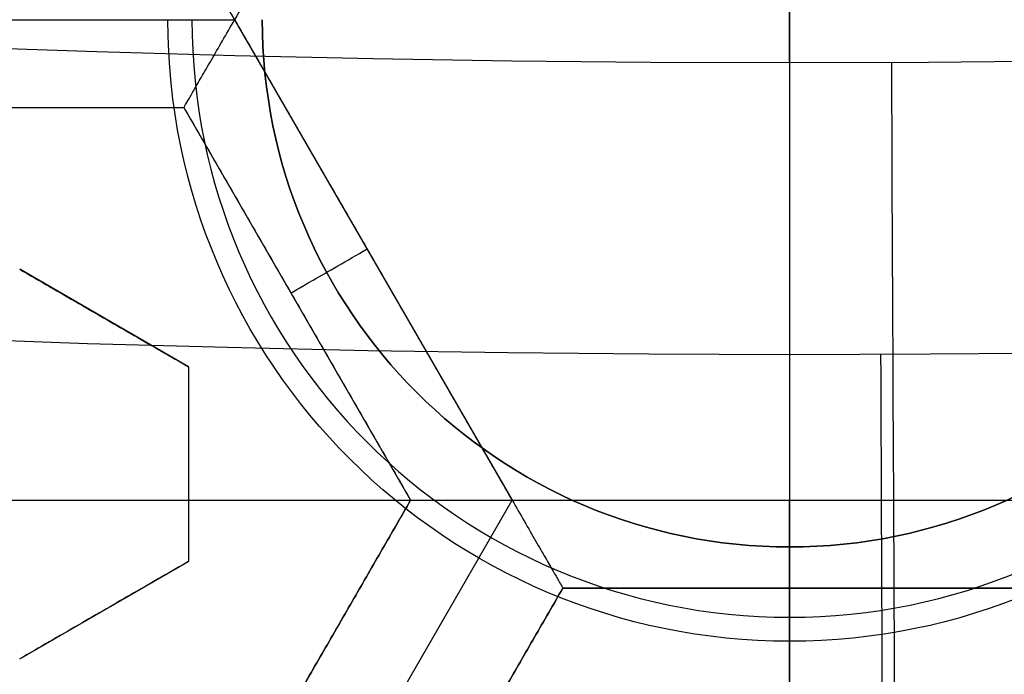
# Model space of a CAD drawing. Header units: centimetres. Extents: x -14.2 to 14.2, y -23.9 to 0.
# Tile 39 of 256: x -0.1095 to 0.0305, y -23.1431 to -23.05. Entities that reach past the tile are written whole.
import ezdxf

# ---------------------------------------------------------------- set-up
doc = ezdxf.new("R2010")
doc.units = ezdxf.units.CM
doc.layers.add('Default', color=7, linetype='Continuous', true_color=0x000000)

# ---------------------------------------------------------------- blocks, each defined once
blk = doc.blocks.new('Block 10')
at = {"layer": 'Default'}
for p, q in [((0, -11.9, 20.75), (0, -11.9, 23.15)), ((0, -12.75, 22.1), (0, -12.75, 23.15)), ((0, -13.369615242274, 22.25000000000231), (0, -12.8500000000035, 23.15000000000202)), ((0, -16.08611150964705, 22.84213009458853), (0, -16.30510174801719, 23.09761870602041)), ((0, -16.65, 23.05), (0, -16.65, 23.15))]:
    blk.add_line(p, q, dxfattribs=at)
at = {"layer": 'Default', "extrusion": (-1, 0, 0)}
blk.add_arc((61.21250000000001, 20), 49.6625, 176.4718766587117, 180, dxfattribs=at)
at = {"layer": 'Default', "extrusion": (0, -1, 0)}
for centre, radius in [((0, 20, 11.64412469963), 3.056153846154), ((0, 20, 11.74393517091), 3.15), ((0, 20, 12.75), 3.15), ((0, 20, 12.8), 3.149999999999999), ((0, 20, 12.85), 3.15)]:
    blk.add_arc(centre, radius, 0, 180, dxfattribs=at)
at = {"layer": 'Default', "extrusion": (-0.9999887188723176, 0, 0.004749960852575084)}
blk.add_arc((11.74393517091, 23.04977437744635, 0.09499921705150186), 0.1, 90, 176.4718766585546, dxfattribs=at)
at = {"layer": 'Default', "extrusion": (0, 1, 0)}
for centre, radius in [((0, 20, -11.821967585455), 3.149999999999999), ((0, 20, -11.9), 3.15), ((0, 20, -16.30510174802), 3.097618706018), ((3.552713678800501e-16, 20, -16.41899023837), 3.15), ((0, 20, -16.534495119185), 3.149999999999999), ((0, 20, -16.65), 3.15)]:
    blk.add_arc(centre, radius, 0, 180, dxfattribs=at)
at = {"layer": 'Default', "extrusion": (-0.9999912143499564, 0, 0.004191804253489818)}
blk.add_arc((16.41899023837, 22.99982428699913, 0.08383608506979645), 0.15, 90, 139.3987053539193, dxfattribs=at)

msp = doc.modelspace()

# ---------------------------------------------------------------- linework, layer by layer
at = {"layer": 'Default'}
for p, q in [((0, -22.90623714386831, -3.145), (0, -23.19376285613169, -3.145)), ((0, -22.975, -3.0575), (0, -23.125, -3.0575)), ((0, -22.98164025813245, -4.3525), (0, -23.118359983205, -4.3525)), ((-0.1578669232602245, -23.050002, -4.352499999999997), (-0.07893606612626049, -23.050002, -4.352499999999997)), ((-0.07893548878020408, -23.05000099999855, -4.352499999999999), (-0.03946841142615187, -23.11835998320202, -4.352499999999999)), ((0, -23.05, -2.929107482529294), (0, -23.14872689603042, -2.96504113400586)), ((-0.1506506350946, -23.0625, -4.306251), (-0.08615063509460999, -23.0625, -4.306251)), ((-0.08615063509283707, -23.06249999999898, -4.306251), (-0.05390042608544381, -23.11835900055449, -4.306251)), ((-0.08615063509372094, -23.06249999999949, -4.340002), (-0.05390021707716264, -23.1183593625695, -4.340002)), ((-0.08550000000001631, -23.09936344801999, -2.994627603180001), (-0.109499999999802, -23.08550704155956, -2.994627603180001)), ((-0.07002542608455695, -23.09042968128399, -4.340002), (-0.07002542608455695, -23.09042968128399, -4.2725)), ((-0.09749999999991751, -23.09243524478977, -3.021018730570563), (-0.09749999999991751, -23.09243524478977, -2.967809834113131)), ((-0.0855, -23.09936344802, -2.994627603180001), (-0.0855, -23.12707626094, -2.994627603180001)), ((-0.0855, -23.11321985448, -3.021018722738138), (-0.0855, -23.11321985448, -2.967809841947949)), ((-0.1829006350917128, -23.118358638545, -4.2725), (-0.05390063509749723, -23.118358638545, -4.2725)), ((-0.0539006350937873, -23.11835863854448, -4.306251), (-0.08615063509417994, -23.17421727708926, -4.306251)), ((-0.07893111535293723, -23.18671642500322, -4.3525), (-0.03946634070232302, -23.1183614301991, -4.352500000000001)), ((-0.03946695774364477, -23.11836036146, -4.352500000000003), (0.0394669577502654, -23.11836036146, -4.352500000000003)), ((0, -23.125, -3.0575), (0, -23.125, -3.023895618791)), ((-0.1095000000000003, -23.1409326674, -3.0025634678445), (-0.0855000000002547, -23.1270762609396, -3.0025634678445)), ((-0.0644999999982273, -23.18671700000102, -4.306251), (-0.03225000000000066, -23.13085836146, -4.306251)), ((-0.03225, -23.13085836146, -4.306251), (0.03225, -23.13085836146, -4.306251)), ((0, -23.13085836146, -4.340002), (0, -23.13085836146, -4.2725)), ((0, -23.24257563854, -4.2725), (0, -23.13085836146, -4.2725)), ((-0.09750000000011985, -23.1340044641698, -3.029158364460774), (-0.09750000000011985, -23.1340044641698, -2.975949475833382)), ((0, -23.13842020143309, -3.014498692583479), (0, -23.14872689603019, -3.018250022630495))]:
    msp.add_line(p, q, dxfattribs=at)
at = {"layer": 'Default', "extrusion": (1, 0, 0)}
for centre, radius, start, end in [((-20.05, -3), 3.9, 90, 180), ((-20.05, -3), 3.6, 90, 180), ((-23.11836036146, -4.340002), 0.01249800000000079, 180, 270.001734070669)]:
    msp.add_arc(centre, radius, start, end, dxfattribs=at)
at = {"layer": 'Default', "extrusion": (0, 0, -1)}
for centre, radius, start, end in [((0, -23.05, 3), 0.9, 270, 90), ((0, -23.05, 3.789997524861), 0.9, 270, 89.99999999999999), ((0, -23.05, 3), 0.9, 90, 270), ((0, -23.05, 3.789997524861), 0.9, 90, 270), ((0, -23.05, 4.600000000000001), 0.8550000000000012, 270, 90), ((0, -23.05, 4.600000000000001), 0.8550000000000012, 90.00000000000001, 270), ((0, -23.05, 4.286758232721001), 0.8349999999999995, 270, 90), ((0, -23.05, 4.286758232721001), 0.835, 90.00000000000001, 270), ((0, -23.05, 4.295), 0.8074999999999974, 270, 89.99999999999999), ((0, -23.05, 4.295), 0.8074999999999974, 90, 270), ((0, -23.05, 4.245), 0.7574999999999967, 270, 89.99999999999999), ((0, -23.05, 4.245), 0.7574999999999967, 90, 270), ((0, -23.05, 3.1), 0.6000000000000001, 270, 90), ((0, -23.05, 3.05), 0.6000000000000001, 270, 89.99999999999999), ((0, -23.05, 3.05), 0.6000000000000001, 90, 270), ((0, -23.05, 4.3375), 0.82, 180, 0), ((0, -23.05, 4.3125), 0.795, 180, 0), ((0, -23.05, 4.2025), 0.7575000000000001, 180, 0), ((0, -23.05, 4.2725), 0.7275, 180, 0), ((0, -23.05, 3.125), 0.6775000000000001, 180, 0), ((0, -23.05, 3.135), 0.6774999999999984, 180, 0), ((4.440892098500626e-17, -23.05, 3.145), 0.6725, 180, 0), ((4.440892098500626e-17, -23.05, 3.1075), 0.6725, 180, 0), ((4.440892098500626e-17, -23.05, 4.2725), 0.6675, 180, 0), ((0, -23.05, 3.126519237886), 0.6125, 180, 0), ((0, -23.05, 3.145), 0.6075, 180, 0), ((0, -23.05, 3.1125), 0.6075, 180, 0), ((0, -23.05, 4.378480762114), 0.6075, 180, 0), ((0, -23.05, 4.3975), 0.6075, 180, 0), ((0, -23.05, 3.120895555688), 0.5500000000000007, 180, 0), ((1.110223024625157e-17, -23.05, 3.014498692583), 0.08842020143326, 180, 0), ((0, -23.05, 3.023895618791), 0.07500000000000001, 180, 0)]:
    msp.add_arc(centre, radius, start, end, dxfattribs=at)
at = {"layer": 'Default'}
for centre, radius, start, end in [((0, -23.05, -4.6), 0.8550000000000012, 90, 270), ((4.484155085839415e-45, -23.05, -4.58), 0.8349999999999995, 90.00000000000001, 270), ((0, -23.05, -4.4333791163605), 0.8349999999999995, 90, 270), ((-8.96831017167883e-45, -23.05, -4.58), 0.8349999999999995, 270, 90), ((0, -23.05, -4.4333791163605), 0.8349999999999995, 270, 89.99999999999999), ((0, -23.05, -4.207003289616), 0.775, 90, 270), ((0, -23.05, -4.192827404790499), 0.775, 90, 270), ((0, -23.05, -4.207003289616), 0.775, 270, 90), ((0, -23.05, -4.192827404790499), 0.775, 270, 89.99999999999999), ((0, -23.05, -3), 0.6000000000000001, 90, 270), ((0, -23.05, -3), 0.6000000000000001, 270, 90), ((0, -23.05, -3.1), 0.6000000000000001, 270, 90), ((0, -23.05, -4.3125), 0.7825000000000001, 180, 0), ((0, -23.05, -4.178651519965), 0.775, 180, 270), ((0, -23.05, -4.287500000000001), 0.7575000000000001, 180, 0), ((0, -23.05, -4.245), 0.7574999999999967, 180, 0), ((0, -23.05, -3.1), 0.7025000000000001, 180, 0), ((0, -23.05, -3.145), 0.6775000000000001, 180, 0), ((0, -23.05, -3.12625), 0.6724999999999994, 180, 0), ((0, -23.05, -4.3675), 0.6675, 180, 0), ((0, -23.05, -4.32), 0.6675000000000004, 180, 0), ((0, -23.05, -4.3975), 0.6375000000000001, 180, 0), ((0, -23.05, -3.1075), 0.6367740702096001, 180, 0), ((4.440892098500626e-17, -23.05, -3.145), 0.6231698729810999, 180, 0), ((0, -23.05, -3.12875), 0.6074999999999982, 180, 0), ((0, -23.05, -4.387990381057), 0.6074999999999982, 180, 0), ((-5.000444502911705e-14, -23.05, -3.129291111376), 0.55000000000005, 180, 0), ((0, -23.05, -3.1125), 0.55, 180, 0), ((0, -23.05, -3.013895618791), 0.085, 180, 0), ((0, -23.05, -3.0575), 0.07500000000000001, 180, 0), ((0, -23.05, -3.0406978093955), 0.07499999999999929, 180, 0), ((0, -23.05, -4.178651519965), 0.775, 270, 0)]:
    msp.add_arc(centre, radius, start, end, dxfattribs=at)
at = {"layer": 'Default', "extrusion": (0.5000000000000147, -0.8660254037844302, 0)}
msp.add_arc((-11.59336063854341, -4.340002, 19.96008383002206), 0.01249800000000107, 180, 270.0035386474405, dxfattribs=at)
at = {"layer": 'Default', "extrusion": (-1, 0, 0)}
msp.add_arc((23.135, -3.023895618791), 0.01, 70.00000000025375, 180, dxfattribs=at)
at = {"layer": 'Default'}
for points, degree in [([(4.096019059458e-09, -23.94999504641, -4.579995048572), (-0.0235431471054, -23.94999504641, -4.579995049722), (-0.07063544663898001, -23.94815681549, -4.579973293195), (-0.1409862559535, -23.93982430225, -4.579982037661), (-0.2102233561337, -23.92605387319, -4.579979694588), (-0.2783909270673, -23.90683803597, -4.579980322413), (-0.3447773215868, -23.88234055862, -4.579980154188), (-0.4089202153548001, -23.85277824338, -4.579980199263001), (-0.4707621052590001, -23.81814901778, -4.579980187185), (-0.5295038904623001, -23.77889465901, -4.579980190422), (-0.5850604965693, -23.73511101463, -4.579980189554), (-0.6370893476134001, -23.6870108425, -4.579980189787), (-0.6850100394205, -23.63517092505, -4.579980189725), (-0.7288631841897, -23.57955851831, -4.579980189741), (-0.7681839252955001, -23.52069739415, -4.579980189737), (-0.8026905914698, -23.45909097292, -4.579980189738), (-0.8323654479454, -23.39472976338, -4.579980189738), (-0.8568215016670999, -23.32842157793, -4.579980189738), (-0.8760232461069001, -23.26036952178, -4.579980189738), (-0.8898444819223, -23.19086607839, -4.579980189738), (-0.8981408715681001, -23.12075437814, -4.579980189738), (-0.9009294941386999, -23.05000055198, -4.579980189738), (-0.8981411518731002, -22.979249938, -4.579980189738), (-0.8898450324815, -22.90913678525, -4.579980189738), (-0.8760234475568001, -22.83963165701, -4.579980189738), (-0.8568232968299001, -22.77158396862, -4.579980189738), (-0.8323660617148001, -22.70527147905, -4.579980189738), (-0.8026916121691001, -22.64091123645, -4.579980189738), (-0.7681862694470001, -22.57930634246, -4.579980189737), (-0.7288638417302, -22.52044236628, -4.579980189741), (-0.6850126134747, -22.46483218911, -4.579980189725), (-0.6370916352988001, -22.41299131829, -4.579980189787), (-0.5850613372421, -22.36488979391, -4.579980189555), (-0.5295085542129, -22.32110875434, -4.579980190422), (-0.4707636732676, -22.28185182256, -4.579980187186), (-0.4089218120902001, -22.24722266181, -4.579980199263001), (-0.3447812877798, -22.21766105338, -4.579980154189), (-0.2783916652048, -22.19316214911, -4.579980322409), (-0.2102250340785, -22.1739465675, -4.579979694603), (-0.1409877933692, -22.16017590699, -4.579982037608), (-0.07063561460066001, -22.15184317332, -4.579973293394), (-0.02354317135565, -22.15000495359, -4.579995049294), (-4.096018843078e-09, -22.15000495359, -4.579995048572)], 3), ([(-4.096018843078e-09, -22.15000495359, -4.579995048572), (0.0235431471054, -22.15000495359, -4.579995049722), (0.07063544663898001, -22.15184318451, -4.579973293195), (0.1409862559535, -22.16017569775, -4.579982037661), (0.2102233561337, -22.17394612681, -4.579979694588), (0.2783909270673, -22.19316196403, -4.579980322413), (0.3447773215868, -22.21765944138, -4.579980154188), (0.4089202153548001, -22.24722175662, -4.579980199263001), (0.4707621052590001, -22.28185098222, -4.579980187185), (0.5295038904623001, -22.32110534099, -4.579980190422), (0.5850604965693, -22.36488898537, -4.579980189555), (0.6370893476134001, -22.4129891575, -4.579980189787), (0.6850100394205, -22.46482907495, -4.579980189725), (0.7288631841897, -22.52044148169, -4.579980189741), (0.7681839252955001, -22.57930260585, -4.579980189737), (0.8026905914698, -22.64090902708, -4.579980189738), (0.8323654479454, -22.70527023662, -4.579980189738), (0.8568215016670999, -22.77157842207, -4.579980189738), (0.8760232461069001, -22.83963047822, -4.579980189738), (0.8898444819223, -22.90913392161, -4.579980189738), (0.8981408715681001, -22.97924562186, -4.579980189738), (0.9009294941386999, -23.04999944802, -4.579980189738), (0.8981411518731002, -23.120750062, -4.579980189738), (0.8898450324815, -23.19086321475, -4.579980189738), (0.8760234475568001, -23.26036834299, -4.579980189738), (0.8568232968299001, -23.32841603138, -4.579980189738), (0.8323660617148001, -23.39472852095, -4.579980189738), (0.8026916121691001, -23.45908876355, -4.579980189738), (0.7681862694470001, -23.52069365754, -4.579980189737), (0.7288638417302, -23.57955763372, -4.579980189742), (0.6850126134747, -23.63516781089, -4.579980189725), (0.6370916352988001, -23.68700868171, -4.579980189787), (0.5850613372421, -23.73511020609, -4.579980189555), (0.5295085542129, -23.77889124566, -4.579980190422), (0.4707636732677, -23.81814817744, -4.579980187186), (0.4089218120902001, -23.85277733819, -4.579980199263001), (0.3447812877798, -23.88233894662, -4.579980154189), (0.2783916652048, -23.90683785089, -4.579980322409), (0.2102250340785, -23.9260534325, -4.579979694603), (0.1409877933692, -23.93982409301, -4.579982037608), (0.07063561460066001, -23.94815682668, -4.579973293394), (0.02354317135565, -23.94999504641, -4.579995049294), (4.096019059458e-09, -23.94999504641, -4.579995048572)], 3), ([(5.339996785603e-09, -23.92999354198, -4.599993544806), (-0.02306651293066, -23.92999354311, -4.599993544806), (-0.06904166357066, -23.92817025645, -4.600002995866), (-0.1378559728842, -23.92003351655, -4.59999919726), (-0.2055461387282, -23.90656647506, -4.600000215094), (-0.2722006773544, -23.88777833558, -4.599999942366), (-0.3371088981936, -23.86382577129, -4.600000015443), (-0.3998249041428, -23.83492118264, -4.599999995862), (-0.4602915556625, -23.8010619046, -4.600000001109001), (-0.517726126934, -23.76268102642, -4.599999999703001), (-0.5720472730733, -23.71987099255, -4.600000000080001), (-0.6229187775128, -23.67284062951, -4.599999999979), (-0.6697729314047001, -23.62215442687, -4.600000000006), (-0.7126508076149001, -23.56777879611, -4.599999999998), (-0.7510967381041, -23.51022712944, -4.600000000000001), (-0.7848356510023, -23.44999145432, -4.600000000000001), (-0.8138506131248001, -23.38706147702, -4.600000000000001), (-0.8377625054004, -23.32222862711, -4.600000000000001), (-0.8565371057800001, -23.25569057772, -4.600000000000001), (-0.8700509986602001, -23.18773274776, -4.600000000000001), (-0.8781627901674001, -23.11918117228, -4.600000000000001), (-0.8808894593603, -23.05000127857, -4.600000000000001), (-0.8781631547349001, -22.98082407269, -4.600000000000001), (-0.8700516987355, -22.91227112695, -4.600000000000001), (-0.8565375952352, -22.84431175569, -4.600000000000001), (-0.8377644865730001, -22.77777748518, -4.600000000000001), (-0.8138516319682, -22.71294077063, -4.600000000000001), (-0.7848371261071, -22.65001162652, -4.600000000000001), (-0.7510995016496, -22.58977730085, -4.600000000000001), (-0.7126521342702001, -22.53222301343, -4.599999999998), (-0.6697761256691, -22.47784940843, -4.600000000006), (-0.6229218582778, -22.42716233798, -4.599999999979), (-0.5720491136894, -22.38013066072, -4.600000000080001), (-0.5177314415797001, -22.33732285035, -4.599999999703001), (-0.4602938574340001, -22.29893938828, -4.600000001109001), (-0.3998271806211, -22.26508006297, -4.599999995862), (-0.3371134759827, -22.23617609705, -4.600000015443), (-0.2722021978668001, -22.21222210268, -4.599999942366), (-0.205548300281, -22.19343406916, -4.600000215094), (-0.13785759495, -22.17996669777, -4.59999919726), (-0.06904173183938, -22.17182972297, -4.600002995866), (-0.02306648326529, -22.17000645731, -4.599993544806), (-5.339996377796e-09, -22.17000645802, -4.599993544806)], 3), ([(-5.339996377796e-09, -22.17000645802, -4.599993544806), (0.02306651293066, -22.17000645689, -4.599993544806), (0.06904166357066, -22.17182974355, -4.600002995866), (0.1378559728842, -22.17996648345, -4.59999919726), (0.2055461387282, -22.19343352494, -4.600000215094), (0.2722006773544, -22.21222166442, -4.599999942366), (0.3371088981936, -22.23617422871, -4.600000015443), (0.3998249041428, -22.26507881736, -4.599999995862), (0.4602915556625, -22.2989380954, -4.600000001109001), (0.517726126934, -22.33731897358, -4.599999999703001), (0.5720472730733, -22.38012900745, -4.600000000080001), (0.6229187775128, -22.42715937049, -4.599999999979), (0.6697729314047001, -22.47784557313, -4.600000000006), (0.7126508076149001, -22.53222120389, -4.599999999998), (0.7510967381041, -22.58977287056, -4.600000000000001), (0.7848356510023, -22.65000854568, -4.600000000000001), (0.8138506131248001, -22.71293852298, -4.600000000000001), (0.8377625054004, -22.77777137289, -4.600000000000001), (0.8565371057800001, -22.84430942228, -4.600000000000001), (0.8700509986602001, -22.91226725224, -4.600000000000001), (0.8781627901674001, -22.98081882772, -4.600000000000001), (0.8808894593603, -23.04999872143, -4.600000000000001), (0.8781631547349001, -23.11917592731, -4.600000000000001), (0.8700516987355, -23.18772887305, -4.600000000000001), (0.8565375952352, -23.25568824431, -4.600000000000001), (0.8377644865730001, -23.32222251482, -4.600000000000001), (0.8138516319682, -23.38705922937, -4.600000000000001), (0.7848371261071, -23.44998837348, -4.600000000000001), (0.7510995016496, -23.51022269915, -4.600000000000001), (0.7126521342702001, -23.56777698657, -4.599999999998), (0.6697761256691, -23.62215059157, -4.600000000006), (0.6229218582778, -23.67283766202, -4.599999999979), (0.5720491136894, -23.71986933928, -4.600000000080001), (0.5177314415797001, -23.76267714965, -4.599999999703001), (0.4602938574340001, -23.80106061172, -4.600000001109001), (0.3998271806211, -23.83491993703, -4.599999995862), (0.3371134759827, -23.86382390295, -4.600000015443), (0.2722021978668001, -23.88777789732, -4.599999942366), (0.205548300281, -23.90656593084, -4.600000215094), (0.13785759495, -23.92003330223, -4.59999919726), (0.06904173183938, -23.92817027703, -4.600002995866), (0.02306648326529, -23.92999354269, -4.599993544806), (5.339996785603e-09, -23.92999354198, -4.599993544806)], 3), ([(-0.03946717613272, -22.98164001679, -4.3525), (-0.059201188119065, -23.015820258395, -4.3525), (-0.07893520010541, -23.0500005, -4.3525)], 2), ([(-0.07893520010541, -23.0500005, -4.3525), (-0.07952836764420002, -23.04897310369, -4.3525), (-0.08069556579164, -23.04695877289, -4.35224851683), (-0.08231875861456, -23.04414439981, -4.351174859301), (-0.08371186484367, -23.04173217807, -4.349517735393), (-0.08480922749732, -23.03983157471, -4.347437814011), (-0.0855872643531, -23.03848292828, -4.345088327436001), (-0.08605175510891, -23.03768251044, -4.342583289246), (-0.08615063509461, -23.037501, -4.340857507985), (-0.08615063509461, -23.037501, -4.340002)], 3), ([(-0.08615063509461, -23.0625, -4.340002), (-0.08615063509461, -23.0625, -4.340857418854), (-0.08604839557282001, -23.06232291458, -4.34258304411), (-0.08558533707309, -23.06152087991, -4.345087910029), (-0.08480704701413, -23.06017281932, -4.347437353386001), (-0.08370981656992, -23.05827244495, -4.349517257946), (-0.08231714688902, -23.05585995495, -4.351174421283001), (-0.08069292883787, -23.05304790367, -4.352248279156), (-0.07952832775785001, -23.05102782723, -4.3525), (-0.07893520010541, -23.0500005, -4.3525)], 3), ([(-0.07893520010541, -23.0500005, -4.3525), (-0.05920118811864, -23.0841802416, -4.3525), (-0.03946717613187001, -23.1183599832, -4.3525)], 2), ([(-0.1506506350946, -23.0625, -4.2725), (-0.118400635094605, -23.0625, -4.2725), (-0.08615063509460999, -23.0625, -4.2725)], 2), ([(-0.1506506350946, -23.0625, -4.340002), (-0.118400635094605, -23.0625, -4.340002), (-0.08615063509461, -23.0625, -4.340002)], 2), ([(-0.08615063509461, -23.0625, -4.340002), (-0.08615063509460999, -23.0625, -4.306251), (-0.08615063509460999, -23.0625, -4.2725)], 2), ([(-0.08615063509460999, -23.0625, -4.2725), (-0.07002563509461, -23.09042931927, -4.2725), (-0.05390063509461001, -23.11835863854, -4.2725)], 2), ([(-0.08615063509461, -23.0625, -4.340002), (-0.070025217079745, -23.090429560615, -4.340002), (-0.05389979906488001, -23.11835912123, -4.340002)], 2), ([(-0.1095, -23.08550704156, -3.024214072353), (-0.1066460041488, -23.08715479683, -3.023410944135), (-0.1010642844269, -23.09037740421, -3.021897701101), (-0.09316736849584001, -23.09493669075, -3.019932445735), (-0.08802482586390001, -23.09790573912, -3.018780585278), (-0.0855, -23.09936344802, -3.018250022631)], 3), ([(-0.1095000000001, -23.08550704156, -2.971005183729), (-0.1066216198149, -23.08716887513, -2.970195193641), (-0.1010072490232, -23.09041033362, -2.968673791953), (-0.09311549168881, -23.09496664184, -2.966711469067), (-0.08800254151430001, -23.097918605, -2.965567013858), (-0.08550000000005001, -23.09936344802, -2.965041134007)], 3), ([(-0.08550000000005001, -23.09936344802, -2.965041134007), (-0.085500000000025, -23.09936344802, -2.991645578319), (-0.0855, -23.09936344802, -3.018250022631)], 2), ([(-0.0855, -23.09936344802, -3.018250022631), (-0.0855, -23.1022531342, -3.018775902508), (-0.0855, -23.10815706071, -3.01992035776), (-0.0855, -23.11726967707, -3.021882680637), (-0.0855, -23.1237525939, -3.023404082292), (-0.0855, -23.12707626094, -3.024214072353)], 3), ([(-0.08550000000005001, -23.09936344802, -2.965041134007), (-0.08550000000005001, -23.10227886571, -2.965571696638), (-0.08549999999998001, -23.10821696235, -2.96672355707), (-0.08549999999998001, -23.11733553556, -2.968688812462), (-0.08550000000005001, -23.12378075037, -2.970202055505), (-0.08550000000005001, -23.12707626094, -2.971005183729)], 3), ([(-0.05390063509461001, -23.11835863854, -4.2725), (-0.07002563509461, -23.146287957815, -4.2725), (-0.08615063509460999, -23.17421727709, -4.2725)], 2), ([(-0.08614979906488, -23.17421775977, -4.340002), (-0.07002479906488, -23.1462884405, -4.340002), (-0.05389979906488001, -23.11835912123, -4.340002)], 2), ([(-0.05389979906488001, -23.11835912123, -4.340002), (-0.05390021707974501, -23.118358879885, -4.306251), (-0.05390063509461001, -23.11835863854, -4.2725)], 2), ([(-0.05389979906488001, -23.11835912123, -4.340002), (-0.05389979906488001, -23.11835912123, -4.340857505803), (-0.05369324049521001, -23.11836406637, -4.342583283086), (-0.05276778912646, -23.11836208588, -4.345088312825), (-0.05121082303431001, -23.11836259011, -4.347437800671), (-0.04901616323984, -23.11836255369, -4.349517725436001), (-0.0462306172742, -23.11836219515, -4.351174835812), (-0.04298162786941, -23.11836366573, -4.352248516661), (-0.04065361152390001, -23.1183599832, -4.352500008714), (-0.03946717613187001, -23.1183599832, -4.3525)], 3), ([(-0.03946717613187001, -23.1183599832, -4.3525), (-0.03887404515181, -23.1193873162, -4.352499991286), (-0.03770689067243, -23.12140575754, -4.352248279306), (-0.03608370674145, -23.12421845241, -4.351174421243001), (-0.03469075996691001, -23.12663076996, -4.349517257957), (-0.03359360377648, -23.12853119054, -4.347437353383), (-0.03281529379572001, -23.12987923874, -4.34508791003), (-0.03235224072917, -23.13068127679, -4.34258304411), (-0.03225, -23.13085836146, -4.340857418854), (-0.03225, -23.13085836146, -4.340002)], 3), ([(-0.03946717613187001, -23.1183599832, -4.3525), (4.249968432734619e-13, -23.118359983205, -4.3525), (0.03946717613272, -23.11835998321, -4.3525)], 2), ([(-0.0855, -23.12707626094, -3.024214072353), (-0.08800986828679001, -23.12852533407, -3.02524573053), (-0.09313407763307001, -23.13148379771, -3.027355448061), (-0.1011357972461, -23.13610359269, -3.030659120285), (-0.106677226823, -23.13930293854, -3.03295239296), (-0.1095, -23.1409326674, -3.03412175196)], 3), ([(-0.08550000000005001, -23.12707626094, -2.971005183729), (-0.08800232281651, -23.12852097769, -2.97203374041), (-0.09311647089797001, -23.13147363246, -2.974139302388), (-0.101117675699, -23.13609313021, -2.977442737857), (-0.1066694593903, -23.13929845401, -2.979740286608), (-0.1095, -23.1409326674, -2.980912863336)], 3), ([(-0.08550000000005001, -23.12707626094, -2.971005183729), (-0.085500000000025, -23.12707626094, -2.997609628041), (-0.0855, -23.12707626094, -3.024214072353)], 2), ([(-0.03225, -23.13085836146, -4.340002), (-0.048375, -23.15878768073, -4.340002), (-0.0645, -23.186717, -4.340002)], 2), ([(-0.0645, -23.186717, -4.2725), (-0.048375, -23.15878768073, -4.2725), (-0.03225, -23.13085836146, -4.2725)], 2), ([(0.03225, -23.13085836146, -4.340002), (0, -23.13085836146, -4.340002), (-0.03225, -23.13085836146, -4.340002)], 2), ([(0.03225, -23.13085836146, -4.2725), (0, -23.13085836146, -4.2725), (-0.03225, -23.13085836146, -4.2725)], 2), ([(-0.03225, -23.13085836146, -4.2725), (-0.03225, -23.13085836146, -4.306251), (-0.03225, -23.13085836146, -4.340002)], 2)]:
    msp.add_open_spline(points, degree=degree, dxfattribs=at)

# ---------------------------------------------------------------- block references
at = {"layer": 'Default', "extrusion": (0, -1, 0)}
msp.add_blockref('Block 10', (0, 0), dxfattribs=at)

doc.saveas('drawing.dxf')
